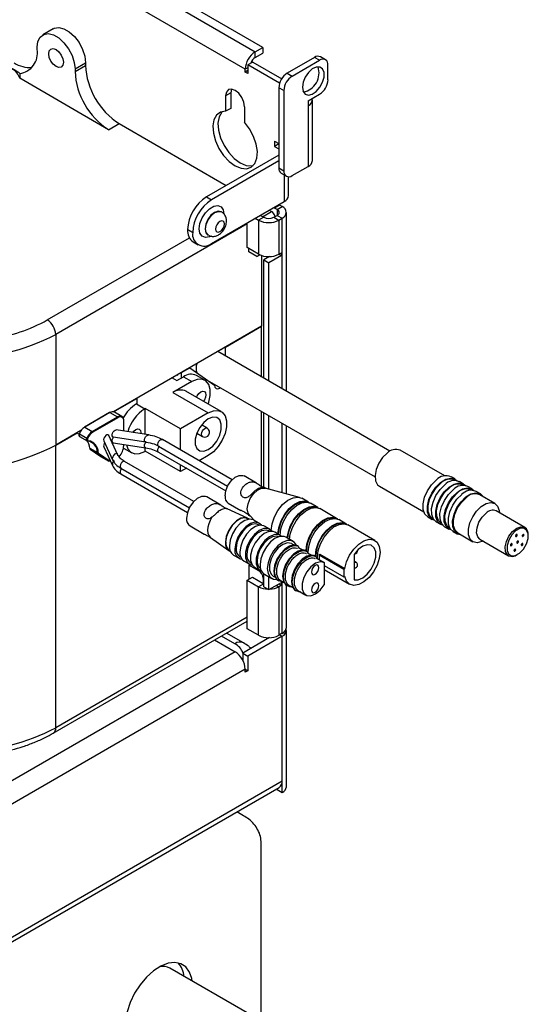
# Model space of a CAD drawing. Header units: millimetres. Extents: x 5 to 273, y 7 to 200.
# Tile 28 of 34: x 227 to 244, y 76 to 110. Entities that reach past the tile are written whole.
import ezdxf

# ---------------------------------------------------------------- set-up
doc = ezdxf.new("R2010")
doc.units = ezdxf.units.MM

msp = doc.modelspace()

# ---------------------------------------------------------------- linework, layer by layer
at = {"color": 7, "linetype": 'Continuous', "lineweight": 25}
for p, q in [((222.772, 115.435), (234.793, 108.496)), ((235.048, 108.643), (223.027, 115.582)), ((234.454, 107.908), (222.433, 114.847)), ((227.993, 109.266), (227.64, 109.062)), ((227.453, 108.569), (227.453, 108.65)), ((234.793, 108.496), (235.048, 108.643)), ((235.048, 108.643), (235.048, 108.447)), ((234.793, 108.3), (234.793, 108.496)), ((234.793, 108.3), (235.048, 108.447)), ((236.787, 108.305), (235.868, 107.775)), ((236.957, 108.207), (236.787, 108.305)), ((237.157, 108.227), (236.987, 108.325)), ((228.726, 107.916), (229.08, 108.12)), ((228.726, 107.834), (229.08, 108.038)), ((229.08, 108.12), (229.08, 108.038)), ((234.708, 108.15), (234.538, 108.052)), ((234.538, 108.052), (234.538, 107.761)), ((235.61, 107.433), (234.538, 108.052)), ((234.708, 108.15), (235.682, 107.587)), ((236.038, 107.677), (236.957, 108.207)), ((237.24, 107.554), (237.24, 108.044)), ((226.863, 107.762), (226.863, 107.603)), ((228.726, 107.916), (228.726, 107.834)), ((234.454, 107.81), (234.454, 107.908)), ((234.538, 107.859), (234.454, 107.81)), ((234.538, 107.761), (234.454, 107.81)), ((235.868, 107.775), (236.038, 107.677)), ((229.857, 105.874), (226.863, 107.603)), ((233.966, 107.112), (233.796, 107.014)), ((233.796, 107.014), (233.796, 106.491)), ((233.966, 107.112), (233.966, 106.589)), ((235.755, 107.187), (235.585, 107.285)), ((235.585, 107.285), (235.585, 104.59)), ((235.755, 107.187), (235.755, 104.492)), ((236.397, 107.175), (236.456, 107.141)), ((236.575, 106.844), (236.957, 107.064)), ((236.575, 106.844), (236.575, 106.68)), ((236.575, 106.68), (236.575, 104.639)), ((236.716, 104.835), (236.716, 106.876)), ((233.966, 106.589), (233.796, 106.491)), ((234.432, 106.646), (234.432, 106.124)), ((229.857, 105.874), (230.211, 106.078)), ((230.211, 106.078), (233.817, 103.997)), ((235.444, 105.488), (235.585, 105.406)), ((235.444, 105.488), (235.444, 105.312)), ((235.585, 105.393), (235.444, 105.312)), ((235.585, 105.018), (233.153, 103.614)), ((235.444, 105.312), (235.585, 105.23)), ((235.585, 104.822), (233.322, 103.516)), ((235.585, 104.59), (235.755, 104.492)), ((235.668, 104.407), (235.838, 104.309)), ((236.038, 104.329), (236.575, 104.639)), ((235.909, 103.654), (235.909, 104.29)), ((233.153, 103.614), (233.322, 103.516)), ((233.322, 102.045), (235.769, 103.458)), ((235.613, 103.335), (235.613, 103.368)), ((233.66, 103.105), (233.646, 103.113)), ((235.26, 103.164), (235.338, 103.119)), ((235.613, 103.335), (235.444, 103.237)), ((235.444, 103.237), (235.444, 103.27)), ((235.528, 103.188), (235.444, 103.237)), ((235.528, 103.188), (235.698, 103.286)), ((235.698, 103.286), (235.613, 103.335)), ((235.839, 97.072), (235.839, 103.09)), ((234.524, 101.906), (234.524, 102.739)), ((234.793, 102.894), (234.906, 102.829)), ((235.076, 102.927), (234.906, 102.829)), ((234.906, 102.829), (234.906, 101.686)), ((234.963, 102.992), (235.076, 102.927)), ((235.415, 102.927), (235.528, 102.992)), ((235.415, 102.927), (235.585, 102.829)), ((235.528, 102.992), (235.698, 102.894)), ((235.585, 102.829), (235.698, 102.894)), ((235.585, 102.829), (235.585, 101.686)), ((232.686, 102.413), (232.516, 102.511)), ((232.516, 102.511), (232.686, 102.413)), ((232.516, 102.511), (232.516, 102.511)), ((232.686, 102.413), (232.686, 102.413)), ((232.703, 102.099), (232.872, 102.001)), ((233.196, 102.334), (233.21, 102.326)), ((234.906, 101.686), (234.524, 101.906)), ((234.581, 101.759), (234.581, 101.874)), ((234.843, 101.608), (234.581, 101.759)), ((235.585, 101.686), (235.67, 101.735)), ((235.585, 101.686), (235.67, 101.637)), ((235.67, 101.735), (235.67, 101.637)), ((234.843, 101.608), (234.943, 101.667)), ((234.943, 101.667), (234.843, 101.608)), ((235.005, 101.642), (235.005, 99.261)), ((235.276, 101.605), (235.076, 101.49)), ((235.076, 101.49), (235.246, 101.392)), ((235.076, 97.513), (235.076, 101.49)), ((235.67, 101.637), (235.246, 101.392)), ((235.246, 97.415), (235.246, 101.392)), ((235.005, 99.261), (230.021, 96.383)), ((233.789, 98.559), (235.005, 99.261)), ((235.005, 97.554), (235.005, 99.261)), ((228.076, 98.984), (228.076, 95.26)), ((239.326, 95.059), (233.527, 98.407)), ((233.648, 98.477), (233.655, 98.473)), ((233.655, 98.473), (233.655, 98.481)), ((233.789, 98.256), (233.789, 98.559)), ((232.304, 97.701), (232.587, 97.865)), ((232.587, 97.865), (233.421, 97.285)), ((231.993, 97.522), (232.148, 97.432)), ((232.021, 97.538), (232.021, 97.505)), ((232.658, 97.399), (232.021, 97.032)), ((232.148, 97.432), (232.375, 97.563)), ((232.163, 97.62), (232.17, 97.616)), ((232.17, 97.624), (232.17, 97.616)), ((232.304, 97.522), (232.304, 97.701)), ((232.375, 97.563), (232.658, 97.399)), ((233.098, 97.443), (232.815, 97.606)), ((233.179, 97.453), (238.826, 94.193)), ((233.649, 96.39), (232.461, 97.075)), ((233.345, 97.357), (233.331, 97.347)), ((230.021, 96.383), (230.805, 96.836)), ((230.805, 96.836), (230.805, 96.656)), ((232.021, 97.032), (233.209, 96.346)), ((230.791, 96.648), (230.819, 96.665)), ((230.791, 96.648), (231.074, 96.485)), ((230.819, 96.665), (230.805, 96.673)), ((231.088, 96.493), (231.074, 96.485)), ((232.276, 95.807), (231.088, 96.493)), ((231.088, 95.622), (231.088, 96.493)), ((235.005, 93.875), (235.005, 96.399)), ((229.89, 96.358), (229.042, 95.868)), ((229.9, 96.357), (229.052, 95.867)), ((229.307, 95.721), (230.154, 96.21)), ((230.169, 96.186), (229.321, 95.696)), ((229.9, 96.357), (230.154, 96.21)), ((230.304, 96.225), (230.05, 96.372)), ((230.372, 95.733), (230.372, 96.079)), ((233.209, 96.346), (232.276, 95.807)), ((235.076, 93.839), (235.076, 96.358)), ((235.246, 93.78), (235.246, 96.26)), ((228.922, 95.749), (228.076, 95.26)), ((229.052, 95.867), (229.307, 95.721)), ((231.204, 95.604), (230.111, 95.773)), ((232.276, 95.099), (232.276, 95.807)), ((233.176, 95.831), (232.984, 95.942)), ((235.839, 93.624), (235.839, 95.918)), ((228.076, 95.26), (228.797, 95.677)), ((228.797, 95.677), (228.86, 95.633)), ((228.872, 95.648), (229.126, 95.501)), ((228.882, 95.553), (229.137, 95.406)), ((229.695, 95.402), (229.988, 94.771)), ((230.157, 94.951), (229.864, 95.582)), ((230.014, 95.537), (231.108, 95.368)), ((234.015, 94.095), (231.669, 95.449)), ((232.824, 95.665), (233.016, 95.554)), ((228.076, 85.756), (228.076, 95.26)), ((229.223, 95.161), (229.478, 95.014)), ((229.24, 95.127), (229.594, 94.881)), ((229.241, 95.127), (229.24, 95.127)), ((229.496, 94.98), (229.241, 95.127)), ((229.241, 95.127), (229.595, 94.881)), ((229.695, 95.206), (229.988, 94.574)), ((230.014, 95.341), (231.107, 95.172)), ((230.358, 95.163), (230.634, 95.004)), ((230.372, 95.254), (230.372, 95.285)), ((231.088, 95.056), (231.074, 95.048)), ((231.088, 95.056), (231.088, 95.175)), ((232.276, 94.37), (231.088, 95.056)), ((231.107, 95.172), (231.104, 95.172)), ((231.121, 95.367), (231.107, 95.368)), ((231.539, 95.224), (233.863, 93.882)), ((241.168, 94.227), (239.671, 95.091)), ((229.85, 94.734), (229.496, 94.98)), ((229.52, 94.989), (229.874, 94.743)), ((229.595, 94.881), (229.85, 94.734)), ((229.595, 94.881), (229.605, 94.874)), ((229.605, 94.874), (229.86, 94.727)), ((229.874, 94.743), (229.919, 94.722)), ((231.539, 95.028), (233.8, 93.723)), ((233.209, 94.909), (232.907, 94.735)), ((230.266, 94.489), (232.575, 93.156)), ((232.726, 93.37), (230.396, 94.714)), ((232.276, 94.37), (232.276, 94.603)), ((232.477, 94.486), (232.276, 94.37)), ((230.266, 94.293), (232.511, 92.998)), ((234.838, 93.983), (234.415, 94.228)), ((241.521, 94.115), (241.38, 94.197)), ((241.519, 94.07), (241.501, 94.081)), ((235.143, 93.807), (235.094, 93.836)), ((236.285, 93.506), (235.12, 93.814)), ((238.971, 93.879), (240.468, 93.015)), ((241.804, 93.952), (241.662, 94.034)), ((241.802, 93.907), (241.784, 93.917)), ((242.087, 93.789), (241.945, 93.87)), ((242.085, 93.744), (242.067, 93.754)), ((233.635, 93.243), (233.157, 93.519)), ((236.583, 93.346), (236.356, 93.477)), ((242.37, 93.626), (242.228, 93.707)), ((242.859, 93.297), (242.35, 93.591)), ((233.848, 93.119), (233.835, 93.125)), ((233.856, 93.115), (233.838, 93.126)), ((234.532, 92.805), (233.848, 93.119)), ((233.885, 93.31), (234.308, 93.066)), ((236.894, 93.166), (236.653, 93.305)), ((237.53, 92.799), (236.965, 93.126)), ((234.574, 92.77), (234.544, 92.788)), ((234.565, 92.917), (234.613, 92.889)), ((234.596, 92.907), (234.782, 92.72)), ((234.928, 92.635), (234.744, 92.742)), ((237.841, 92.619), (237.601, 92.758)), ((240.6, 92.846), (240.741, 92.764)), ((240.761, 92.799), (240.779, 92.789)), ((243.867, 92.496), (242.905, 93.051)), ((232.597, 92.549), (233.076, 92.273)), ((234.928, 92.566), (234.898, 92.583)), ((235.282, 92.431), (235.098, 92.537)), ((238.817, 92.056), (237.912, 92.579)), ((240.883, 92.683), (241.024, 92.601)), ((241.044, 92.636), (241.062, 92.625)), ((241.165, 92.519), (241.307, 92.438)), ((241.327, 92.472), (241.345, 92.462)), ((233.279, 92.156), (233.296, 92.146)), ((233.289, 92.151), (233.903, 91.716)), ((235.282, 92.362), (235.252, 92.379)), ((235.635, 92.227), (235.451, 92.333)), ((236.065, 92.025), (235.825, 92.164)), ((241.448, 92.356), (241.59, 92.275)), ((241.61, 92.309), (242.119, 92.015)), ((242.355, 92.098), (243.317, 91.543)), ((243.367, 92.13), (243.388, 92.168)), ((236.009, 91.953), (236.089, 91.907)), ((236.221, 91.877), (236.25, 91.861)), ((236.25, 91.814), (236.386, 91.735)), ((236.261, 91.807), (236.261, 91.84)), ((233.924, 91.714), (233.955, 91.696)), ((234.064, 91.564), (234.248, 91.458)), ((234.278, 91.51), (234.308, 91.492)), ((236.518, 91.706), (236.547, 91.689)), ((236.547, 91.643), (236.683, 91.564)), ((236.558, 91.636), (236.558, 91.669)), ((236.815, 91.534), (236.844, 91.518)), ((236.844, 91.471), (237.112, 91.316)), ((236.855, 91.465), (236.855, 91.497)), ((236.968, 91.591), (236.943, 91.577)), ((236.943, 91.577), (237.777, 91.095)), ((236.943, 91.577), (236.943, 91.414)), ((236.968, 91.591), (237.802, 91.11)), ((238.116, 91.585), (238.116, 90.736)), ((234.418, 91.36), (234.602, 91.253)), ((234.616, 91.246), (234.581, 91.226)), ((234.581, 91.226), (234.581, 90.752)), ((234.913, 91.034), (234.581, 91.226)), ((234.632, 91.305), (234.662, 91.288)), ((234.771, 91.156), (234.955, 91.049)), ((237.112, 91.316), (237.112, 90.564)), ((237.112, 91.218), (237.777, 90.834)), ((237.802, 91.11), (237.777, 91.095)), ((237.777, 91.095), (237.777, 90.834)), ((238.188, 91.317), (238.116, 91.358)), ((234.524, 90.72), (234.694, 90.818)), ((234.694, 90.818), (235.076, 90.597)), ((235.055, 90.789), (235.055, 90.61)), ((235.076, 90.499), (235.076, 90.936)), ((235.105, 90.917), (235.345, 90.778)), ((235.246, 90.401), (235.246, 90.835)), ((235.39, 90.856), (235.46, 90.816)), ((237.112, 91.077), (237.967, 90.584)), ((237.777, 90.834), (237.802, 90.848)), ((234.524, 89.087), (234.524, 90.72)), ((234.524, 90.72), (234.906, 90.499)), ((235.076, 90.597), (234.906, 90.499)), ((234.906, 88.866), (234.906, 90.499)), ((235.076, 90.499), (235.246, 90.401)), ((235.246, 90.401), (235.67, 90.646)), ((235.554, 90.715), (235.582, 90.699)), ((235.585, 90.597), (235.67, 90.548)), ((235.67, 90.548), (235.585, 90.499)), ((235.585, 90.499), (235.585, 88.866)), ((235.631, 90.717), (235.757, 90.644)), ((235.67, 90.646), (235.67, 90.548)), ((235.839, 89.128), (235.839, 90.551)), ((235.851, 90.544), (235.879, 90.527)), ((235.928, 90.546), (236.054, 90.473)), ((236.148, 90.372), (236.176, 90.356)), ((236.225, 90.374), (236.493, 90.219)), ((227.993, 85.573), (234.524, 89.343)), ((234.4, 88.61), (233.827, 88.941)), ((235.276, 88.786), (234.369, 88.262)), ((234.906, 88.866), (234.524, 89.087)), ((235.698, 88.834), (234.538, 88.164)), ((235.698, 88.932), (235.585, 88.866)), ((235.698, 83.967), (235.698, 88.834)), ((235.839, 83.771), (235.839, 89.03)), ((233.425, 88.709), (234.114, 88.311)), ((234.114, 88.311), (224.98, 83.038)), ((234.369, 88.262), (234.538, 88.164)), ((234.369, 88.262), (234.369, 88.031)), ((234.538, 88.164), (234.538, 87.674)), ((234.454, 87.723), (225.29, 82.433)), ((234.454, 87.625), (234.454, 87.723)), ((234.454, 87.723), (234.538, 87.674)), ((234.538, 87.674), (234.454, 87.625)), ((225.29, 77.958), (235.698, 83.967)), ((235.698, 83.575), (235.698, 83.967)), ((225.19, 77.739), (235.599, 83.747)), ((235.528, 83.673), (235.528, 83.707)), ((235.528, 83.673), (235.698, 83.575)), ((234.4, 82.796), (234.176, 82.926)), ((234.993, 75.799), (234.993, 81.868)), ((234.599, 76.119), (231.912, 77.67))]:
    msp.add_line(p, q, dxfattribs=at)
at = {"color": 8, "linetype": 'Continuous', "lineweight": 25}
for p, q in [((234.538, 107.957), (234.454, 107.908)), ((235.769, 104.349), (235.769, 103.458)), ((235.041, 102.947), (235.338, 103.119)), ((235.528, 103.188), (235.528, 102.992)), ((234.524, 102.707), (228.076, 98.984)), ((235.698, 97.154), (235.698, 102.894)), ((227.793, 99.474), (232.576, 102.235)), ((230.367, 95.734), (230.367, 96.071)), ((235.698, 93.661), (235.698, 95.999)), ((230.367, 95.246), (230.367, 95.286)), ((229.595, 94.881), (229.594, 94.881)), ((234.947, 91.054), (234.913, 91.034)), ((235.076, 90.801), (235.055, 90.789)), ((235.5, 90.548), (235.585, 90.499)), ((235.698, 88.932), (235.698, 90.668)), ((234.524, 89.479), (228.076, 85.756)), ((234.1, 88.58), (233.651, 88.839)), ((235.613, 88.883), (235.698, 88.834))]:
    msp.add_line(p, q, dxfattribs=at)
at = {"color": 7, "linetype": 'Continuous', "lineweight": 25, "flags": 128}
for points in [[(227.993, 109.266), (228.026, 109.283), (228.179, 109.308), (228.353, 109.267), (228.534, 109.162), (228.708, 109.003), (228.86, 108.802), (228.979, 108.575), (229.054, 108.342), (229.08, 108.12)], [(227.453, 108.65), (227.479, 108.842), (227.554, 108.989), (227.673, 109.079), (227.825, 109.104), (227.999, 109.063), (228.18, 108.958), (228.354, 108.799), (228.506, 108.598), (228.625, 108.371), (228.7, 108.137), (228.726, 107.916)], [(228.337, 108.14), (228.318, 108.042), (228.265, 107.98), (228.184, 107.964), (228.09, 107.997), (227.995, 108.074), (227.915, 108.182), (227.861, 108.306), (227.842, 108.426), (227.861, 108.524), (227.915, 108.586), (227.995, 108.602), (228.09, 108.569), (228.184, 108.492), (228.265, 108.384), (228.318, 108.26), (228.337, 108.14)], [(236.377, 107.301), (236.402, 107.162), (236.473, 107.07), (236.581, 107.038), (236.711, 107.071), (236.845, 107.163), (236.966, 107.302), (237.057, 107.47), (237.106, 107.644), (237.106, 107.8), (237.057, 107.917), (236.966, 107.98), (236.845, 107.98), (236.711, 107.916), (236.581, 107.799), (236.473, 107.642), (236.402, 107.469), (236.377, 107.301)], [(234.432, 106.646), (234.408, 106.801), (234.339, 106.96), (234.236, 107.099), (234.114, 107.197), (233.992, 107.24), (233.889, 107.22), (233.82, 107.14), (233.796, 107.014)], [(233.991, 107.24), (233.99, 107.238), (233.966, 107.112)], [(233.796, 106.491), (233.626, 106.462), (233.492, 106.365), (233.403, 106.207), (233.366, 106), (233.383, 105.758), (233.453, 105.498), (233.571, 105.241), (233.728, 105.004), (233.914, 104.805), (234.114, 104.658), (234.314, 104.574), (234.5, 104.559), (234.658, 104.614), (234.776, 104.735), (234.846, 104.913), (234.863, 105.136), (234.825, 105.386), (234.736, 105.647), (234.602, 105.899), (234.432, 106.124)], [(233.676, 106.479), (233.662, 106.463), (233.573, 106.305), (233.535, 106.098), (233.552, 105.856), (233.622, 105.596), (233.741, 105.339), (233.898, 105.102), (234.084, 104.903), (234.284, 104.756), (234.484, 104.672), (234.67, 104.657), (234.722, 104.666)], [(233.754, 102.703), (233.742, 102.762), (233.71, 102.799), (233.662, 102.809), (233.605, 102.789), (233.548, 102.743), (233.5, 102.678), (233.468, 102.604), (233.457, 102.532), (233.468, 102.473), (233.5, 102.436), (233.548, 102.426), (233.605, 102.446), (233.662, 102.492), (233.71, 102.557), (233.742, 102.631), (233.754, 102.703)], [(233.202, 96.648), (233.224, 96.709), (233.274, 96.934), (233.274, 97.139), (233.224, 97.306), (233.128, 97.423), (232.994, 97.479), (232.833, 97.471), (232.658, 97.399)], [(232.815, 96.871), (232.842, 96.926), (232.897, 97), (232.962, 97.052), (233.027, 97.075), (233.082, 97.064), (233.118, 97.022), (233.131, 96.954), (233.118, 96.872), (233.082, 96.787), (233.048, 96.737)], [(233.421, 97.285), (233.435, 97.212), (233.475, 97.166), (233.535, 97.154), (233.605, 97.179), (233.628, 97.194)], [(233.209, 96.346), (233.384, 96.418), (233.546, 96.426), (233.679, 96.37), (233.775, 96.253), (233.825, 96.085), (233.825, 95.881), (233.775, 95.656), (233.679, 95.429), (233.546, 95.217), (233.384, 95.039), (233.209, 94.909)], [(233.209, 96.142), (233.057, 96.023), (232.923, 95.856), (232.823, 95.662), (232.77, 95.464), (232.77, 95.285), (232.823, 95.148), (232.923, 95.068), (233.057, 95.056), (233.209, 95.113), (233.361, 95.232), (233.495, 95.399), (233.595, 95.593), (233.648, 95.792), (233.648, 95.97), (233.595, 96.108), (233.495, 96.187), (233.361, 96.199), (233.209, 96.142)], [(230.014, 95.537), (229.995, 95.544), (229.976, 95.57), (229.971, 95.612), (229.982, 95.661), (230.008, 95.709), (230.043, 95.748), (230.082, 95.77), (230.112, 95.773)], [(230.667, 95.687), (230.705, 95.734), (230.77, 95.787), (230.835, 95.809), (230.89, 95.799), (230.926, 95.756), (230.939, 95.689), (230.936, 95.646)], [(228.87, 95.655), (228.868, 95.655), (228.866, 95.655), (228.866, 95.654), (228.865, 95.654)], [(229.153, 95.491), (229.148, 95.477), (229.145, 95.462), (229.144, 95.449), (229.146, 95.437), (229.149, 95.427), (229.155, 95.419), (229.163, 95.414), (229.172, 95.412)], [(229.864, 95.582), (229.86, 95.59), (229.834, 95.609), (229.799, 95.607), (229.76, 95.584), (229.725, 95.546), (229.7, 95.498), (229.688, 95.449), (229.693, 95.407), (229.695, 95.401)], [(230.014, 95.341), (230.008, 95.342), (229.982, 95.361), (229.971, 95.396), (229.976, 95.443), (229.995, 95.493), (230.027, 95.537)], [(231.205, 95.604), (231.21, 95.603), (231.212, 95.603)], [(231.539, 95.224), (231.537, 95.225), (231.517, 95.252), (231.513, 95.293), (231.524, 95.342), (231.55, 95.391), (231.585, 95.429), (231.624, 95.451), (231.659, 95.453), (231.669, 95.449)], [(230.464, 95.271), (230.508, 95.141), (230.603, 95.024), (230.737, 94.968), (230.898, 94.976), (231.074, 95.048)], [(229.926, 94.708), (229.919, 94.709), (229.85, 94.734)], [(239.232, 94.996), (239.078, 94.843), (238.951, 94.652), (238.865, 94.443), (238.827, 94.238), (238.843, 94.06), (238.911, 93.928), (238.971, 93.879)], [(230.396, 94.714), (230.386, 94.719), (230.351, 94.717), (230.312, 94.694), (230.277, 94.656), (230.251, 94.608), (230.24, 94.559), (230.245, 94.517), (230.264, 94.49), (230.268, 94.488)], [(233.775, 93.553), (233.8, 93.724), (233.873, 93.901), (233.983, 94.06), (234.115, 94.18), (234.252, 94.245), (234.375, 94.245), (234.415, 94.228)], [(240.6, 92.846), (240.504, 92.939), (240.447, 93.094), (240.443, 93.29), (240.492, 93.51), (240.59, 93.73), (240.727, 93.931), (240.89, 94.091)], [(241.032, 94.009), (241.204, 94.113), (241.37, 94.152), (241.512, 94.121), (241.585, 94.063)], [(234.524, 93.12), (234.55, 93.291), (234.622, 93.468), (234.732, 93.627), (234.865, 93.747), (235.002, 93.812), (235.12, 93.814)], [(240.818, 92.735), (240.751, 92.759), (240.646, 92.857), (240.589, 93.012), (240.584, 93.209), (240.634, 93.428), (240.732, 93.649), (240.869, 93.849), (241.032, 94.009)], [(240.761, 92.799), (240.671, 92.887), (240.616, 93.034), (240.612, 93.221), (240.659, 93.429), (240.752, 93.638), (240.882, 93.828), (241.037, 93.98)], [(240.883, 92.683), (240.787, 92.775), (240.73, 92.93), (240.726, 93.127), (240.775, 93.347), (240.873, 93.567), (241.01, 93.767), (241.173, 93.927)], [(241.101, 92.571), (241.033, 92.596), (240.929, 92.694), (240.871, 92.849), (240.867, 93.045), (240.917, 93.265), (241.015, 93.485), (241.152, 93.686), (241.315, 93.846)], [(241.044, 92.636), (240.954, 92.724), (240.899, 92.871), (240.895, 93.057), (240.942, 93.265), (241.035, 93.475), (241.165, 93.665), (241.32, 93.817)], [(241.165, 92.519), (241.07, 92.612), (241.013, 92.767), (241.009, 92.964), (241.058, 93.183), (241.156, 93.404), (241.293, 93.604), (241.456, 93.764)], [(241.315, 93.846), (241.487, 93.95), (241.652, 93.989), (241.794, 93.957), (241.868, 93.9)], [(241.597, 93.682), (241.77, 93.787), (241.935, 93.825), (242.077, 93.794), (242.151, 93.737)], [(233.157, 93.519), (233.115, 93.537), (232.985, 93.537), (232.84, 93.469), (232.7, 93.342), (232.584, 93.173), (232.508, 92.986), (232.481, 92.806)], [(235.33, 92.393), (235.357, 92.613), (235.435, 92.845), (235.557, 93.067), (235.712, 93.26), (235.887, 93.407), (236.065, 93.494), (236.232, 93.515), (236.356, 93.477)], [(241.384, 92.408), (241.316, 92.433), (241.212, 92.53), (241.154, 92.685), (241.15, 92.882), (241.199, 93.102), (241.297, 93.322), (241.435, 93.522), (241.597, 93.682)], [(241.327, 92.472), (241.236, 92.56), (241.182, 92.707), (241.178, 92.894), (241.225, 93.102), (241.318, 93.311), (241.448, 93.501), (241.602, 93.653)], [(241.448, 92.356), (241.353, 92.449), (241.296, 92.604), (241.292, 92.801), (241.341, 93.02), (241.439, 93.241), (241.576, 93.441), (241.739, 93.601)], [(241.733, 92.238), (241.599, 92.269), (241.494, 92.367), (241.437, 92.522), (241.433, 92.719), (241.482, 92.938), (241.58, 93.159), (241.717, 93.359), (241.88, 93.519)], [(241.61, 92.309), (241.519, 92.397), (241.465, 92.544), (241.461, 92.731), (241.508, 92.939), (241.601, 93.148), (241.731, 93.338), (241.885, 93.49)], [(241.88, 93.519), (242.053, 93.624), (242.218, 93.662), (242.36, 93.631), (242.465, 93.533), (242.473, 93.52)], [(234.596, 92.907), (234.55, 92.978), (234.524, 93.12)], [(235.557, 92.263), (235.583, 92.483), (235.661, 92.714), (235.783, 92.936), (235.938, 93.129), (236.113, 93.276), (236.292, 93.364), (236.458, 93.384), (236.598, 93.336), (236.617, 93.323)], [(235.578, 92.26), (235.578, 92.275), (235.604, 92.487), (235.679, 92.71), (235.796, 92.925), (235.946, 93.111), (236.114, 93.252), (236.287, 93.337), (236.448, 93.357), (236.511, 93.345)], [(235.627, 92.222), (235.654, 92.442), (235.732, 92.673), (235.854, 92.895), (236.009, 93.088), (236.184, 93.235), (236.362, 93.323), (236.529, 93.344), (236.653, 93.305)], [(235.87, 92.138), (235.895, 92.303), (235.972, 92.534), (236.094, 92.757), (236.249, 92.95), (236.424, 93.096), (236.603, 93.184), (236.769, 93.205), (236.909, 93.157), (236.928, 93.143)], [(235.89, 92.126), (235.915, 92.308), (235.99, 92.531), (236.107, 92.745), (236.257, 92.931), (236.426, 93.073), (236.598, 93.157), (236.759, 93.177), (236.822, 93.165)], [(235.94, 92.097), (235.965, 92.262), (236.043, 92.494), (236.165, 92.716), (236.32, 92.909), (236.495, 93.056), (236.673, 93.143), (236.84, 93.164), (236.965, 93.126)], [(242.463, 92.038), (242.419, 92.017), (242.262, 91.981), (242.128, 92.01), (242.028, 92.103), (241.974, 92.25), (241.97, 92.437), (242.017, 92.645), (242.11, 92.854), (242.24, 93.044), (242.394, 93.196)], [(242.394, 93.196), (242.558, 93.295), (242.715, 93.332), (242.85, 93.302), (242.949, 93.209), (243.003, 93.062), (243.011, 92.987)], [(233.333, 92.835), (233.272, 92.728), (233.226, 92.615), (233.198, 92.504), (233.188, 92.398), (233.198, 92.303), (233.226, 92.224), (233.272, 92.164), (233.289, 92.151)], [(234.584, 92.771), (234.576, 92.778), (234.457, 92.825), (234.312, 92.802), (234.157, 92.713), (234.012, 92.568), (233.893, 92.384), (233.816, 92.185), (233.789, 91.993)], [(234.544, 92.788), (234.454, 92.816), (234.311, 92.793), (234.158, 92.705), (234.015, 92.562), (233.899, 92.382), (233.822, 92.186), (233.796, 91.998)], [(234.744, 92.742), (234.73, 92.749), (234.597, 92.773), (234.444, 92.729), (234.286, 92.623), (234.141, 92.466), (234.025, 92.275), (233.949, 92.07), (233.923, 91.875)], [(236.504, 91.716), (236.531, 91.936), (236.609, 92.167), (236.731, 92.389), (236.886, 92.582), (237.06, 92.729), (237.239, 92.817), (237.406, 92.837), (237.546, 92.789), (237.564, 92.776)], [(236.526, 91.701), (236.525, 91.728), (236.551, 91.94), (236.626, 92.163), (236.744, 92.378), (236.893, 92.564), (237.062, 92.705), (237.234, 92.79), (237.395, 92.81), (237.459, 92.798)], [(236.577, 91.626), (236.575, 91.675), (236.602, 91.895), (236.679, 92.126), (236.801, 92.348), (236.956, 92.541), (237.131, 92.688), (237.31, 92.776), (237.477, 92.797), (237.601, 92.758)], [(242.355, 92.098), (242.281, 92.174), (242.243, 92.311), (242.256, 92.483), (242.321, 92.668), (242.427, 92.84), (242.56, 92.976)], [(235.002, 92.568), (234.914, 92.643), (234.781, 92.666), (234.628, 92.623), (234.47, 92.517), (234.325, 92.36), (234.209, 92.168), (234.133, 91.964), (234.107, 91.769)], [(234.898, 92.583), (234.807, 92.611), (234.664, 92.589), (234.512, 92.501), (234.369, 92.358), (234.252, 92.178), (234.176, 91.982), (234.15, 91.793)], [(235.098, 92.537), (235.083, 92.545), (234.951, 92.569), (234.797, 92.525), (234.64, 92.419), (234.495, 92.262), (234.378, 92.071), (234.303, 91.866), (234.277, 91.671)], [(235.356, 92.364), (235.34, 92.383), (235.228, 92.454), (235.083, 92.455), (234.922, 92.386), (234.763, 92.254), (234.624, 92.076), (234.522, 91.871), (234.468, 91.663), (234.468, 91.475), (234.522, 91.329), (234.624, 91.242), (234.697, 91.223)], [(235.252, 92.379), (235.161, 92.407), (235.018, 92.385), (234.865, 92.297), (234.722, 92.154), (234.606, 91.974), (234.53, 91.778), (234.503, 91.589)], [(236.815, 91.536), (236.842, 91.756), (236.92, 91.988), (237.042, 92.21), (237.197, 92.403), (237.372, 92.549), (237.55, 92.637), (237.717, 92.658), (237.857, 92.61), (237.875, 92.596)], [(236.837, 91.522), (236.837, 91.548), (236.862, 91.761), (236.937, 91.984), (237.055, 92.198), (237.205, 92.384), (237.373, 92.526), (237.545, 92.61), (237.706, 92.63), (237.77, 92.618)], [(236.888, 91.446), (236.886, 91.495), (236.913, 91.715), (236.991, 91.947), (237.112, 92.169), (237.268, 92.362), (237.442, 92.509), (237.621, 92.596), (237.788, 92.617), (237.912, 92.579)], [(243.685, 91.631), (243.816, 91.766), (243.917, 91.938), (243.973, 92.119), (243.975, 92.283), (243.923, 92.404), (243.825, 92.464), (243.696, 92.454), (243.555, 92.375), (243.424, 92.24), (243.323, 92.068), (243.268, 91.887), (243.265, 91.723), (243.317, 91.602), (243.415, 91.542), (243.544, 91.552), (243.685, 91.631)], [(235.451, 92.333), (235.398, 92.356), (235.253, 92.357), (235.091, 92.288), (234.932, 92.157), (234.794, 91.978), (234.692, 91.773), (234.637, 91.565), (234.637, 91.377), (234.692, 91.231), (234.771, 91.156)], [(235.676, 92.197), (235.582, 92.25), (235.437, 92.251), (235.275, 92.182), (235.116, 92.05), (234.978, 91.872), (234.875, 91.667), (234.821, 91.459), (234.821, 91.271), (234.875, 91.125), (234.978, 91.038), (235.002, 91.029)], [(235.591, 92.183), (235.514, 92.203), (235.371, 92.181), (235.219, 92.093), (235.076, 91.95), (234.959, 91.77), (234.883, 91.574), (234.857, 91.385)], [(235.825, 92.164), (235.764, 92.189), (235.622, 92.19), (235.465, 92.128), (235.307, 92.009), (235.166, 91.843), (235.053, 91.648), (234.981, 91.442), (234.956, 91.246)], [(237.802, 91.11), (237.86, 91.336), (237.965, 91.561), (238.106, 91.765), (238.273, 91.931), (238.449, 92.044), (238.621, 92.094), (238.773, 92.077), (238.892, 91.995), (238.967, 91.854), (238.993, 91.667), (238.967, 91.45), (238.892, 91.222), (238.773, 91.002), (238.621, 90.81), (238.449, 90.662), (238.273, 90.571), (238.106, 90.544), (237.965, 90.585), (237.86, 90.69), (237.802, 90.848)], [(243.61, 92.244), (243.606, 92.253), (243.598, 92.258), (243.588, 92.257), (243.577, 92.251), (243.567, 92.24), (243.559, 92.227), (243.554, 92.213), (243.554, 92.2), (243.558, 92.19), (243.566, 92.186), (243.576, 92.187), (243.587, 92.193), (243.597, 92.203), (243.605, 92.217), (243.61, 92.231), (243.61, 92.244)], [(243.82, 92.206), (243.829, 92.219), (243.834, 92.233), (243.835, 92.247), (243.832, 92.257), (243.825, 92.263), (243.815, 92.263), (243.804, 92.258), (243.793, 92.248), (243.785, 92.235), (243.78, 92.221), (243.779, 92.208), (243.782, 92.197), (243.789, 92.192), (243.799, 92.191), (243.81, 92.196), (243.82, 92.206)], [(236.176, 91.896), (236.117, 91.985), (236.004, 92.05), (235.863, 92.051), (235.705, 91.989), (235.548, 91.87), (235.406, 91.704), (235.293, 91.509), (235.221, 91.304), (235.196, 91.108)], [(236.009, 91.953), (235.876, 91.975), (235.722, 91.925), (235.565, 91.809), (235.426, 91.641), (235.322, 91.443), (235.267, 91.24), (235.267, 91.057), (235.322, 90.918), (235.39, 90.856)], [(236.221, 91.877), (236.092, 91.907), (235.939, 91.868), (235.782, 91.766), (235.636, 91.611), (235.518, 91.421), (235.442, 91.217), (235.415, 91.022), (235.442, 90.857), (235.518, 90.741), (235.554, 90.715)], [(235.716, 90.668), (235.664, 90.671), (235.546, 90.725), (235.47, 90.841), (235.444, 91.006), (235.47, 91.201), (235.546, 91.405), (235.664, 91.595), (235.81, 91.75), (235.968, 91.852), (236.12, 91.891), (236.25, 91.861), (236.25, 91.861)], [(238.116, 90.736), (238.255, 90.734), (238.41, 90.8), (238.562, 90.925), (238.695, 91.095), (238.793, 91.292), (238.845, 91.491), (238.845, 91.671), (238.793, 91.811), (238.695, 91.894), (238.562, 91.911), (238.41, 91.86), (238.255, 91.747), (238.116, 91.585)], [(243.414, 91.949), (243.403, 91.941), (243.393, 91.93), (243.385, 91.916), (243.382, 91.902), (243.382, 91.89), (243.387, 91.881), (243.396, 91.878), (243.406, 91.88), (243.417, 91.887), (243.427, 91.898), (243.434, 91.912), (243.438, 91.926), (243.437, 91.938), (243.432, 91.947), (243.424, 91.951), (243.414, 91.949)], [(243.503, 91.729), (243.5, 91.715), (243.502, 91.703), (243.507, 91.695), (243.516, 91.693), (243.527, 91.696), (243.538, 91.704), (243.547, 91.716), (243.554, 91.73), (243.557, 91.744), (243.555, 91.755), (243.549, 91.763), (243.541, 91.766), (243.53, 91.763), (243.519, 91.755), (243.509, 91.743), (243.503, 91.729)], [(243.648, 92.025), (243.644, 92.034), (243.636, 92.039), (243.626, 92.038), (243.615, 92.032), (243.605, 92.022), (243.597, 92.008), (243.592, 91.994), (243.592, 91.981), (243.596, 91.972), (243.604, 91.967), (243.614, 91.968), (243.625, 91.974), (243.635, 91.984), (243.643, 91.998), (243.648, 92.012), (243.648, 92.025)], [(243.754, 91.888), (243.763, 91.886), (243.774, 91.89), (243.785, 91.899), (243.794, 91.912), (243.8, 91.926), (243.802, 91.94), (243.8, 91.951), (243.793, 91.958), (243.784, 91.959), (243.773, 91.955), (243.762, 91.946), (243.753, 91.933), (243.747, 91.919), (243.745, 91.906), (243.748, 91.895), (243.754, 91.888)], [(235.626, 91.436), (235.563, 91.304), (235.507, 91.101), (235.507, 90.918), (235.563, 90.779), (235.631, 90.717)], [(236.518, 91.706), (236.389, 91.735), (236.236, 91.697), (236.079, 91.595), (235.933, 91.44), (235.815, 91.25), (235.739, 91.046), (235.712, 90.85), (235.739, 90.686), (235.815, 90.57), (235.851, 90.544)], [(236.013, 90.496), (235.961, 90.499), (235.843, 90.553), (235.767, 90.669), (235.741, 90.834), (235.767, 91.029), (235.843, 91.234), (235.961, 91.424), (236.107, 91.578), (236.265, 91.681), (236.417, 91.719), (236.547, 91.689), (236.547, 91.689)], [(236.815, 91.534), (236.686, 91.564), (236.533, 91.526), (236.376, 91.423), (236.23, 91.268), (236.112, 91.078), (236.036, 90.874), (236.009, 90.679), (236.036, 90.514), (236.112, 90.398), (236.148, 90.372)], [(236.31, 90.325), (236.258, 90.328), (236.14, 90.382), (236.064, 90.498), (236.038, 90.663), (236.064, 90.858), (236.14, 91.062), (236.258, 91.252), (236.404, 91.407), (236.562, 91.509), (236.714, 91.548), (236.844, 91.518), (236.844, 91.518)], [(235.196, 91.108), (235.221, 90.94), (235.293, 90.818), (235.406, 90.753), (235.512, 90.746)], [(235.923, 91.265), (235.86, 91.133), (235.804, 90.93), (235.804, 90.747), (235.86, 90.608), (235.928, 90.546)], [(236.22, 91.093), (236.157, 90.961), (236.101, 90.758), (236.101, 90.575), (236.157, 90.436), (236.225, 90.374)], [(237.112, 91.316), (236.979, 91.338), (236.825, 91.288), (236.668, 91.172), (236.529, 91.004), (236.425, 90.806), (236.37, 90.603), (236.37, 90.42), (236.425, 90.281), (236.529, 90.203), (236.668, 90.195), (236.825, 90.26), (236.979, 90.388), (237.112, 90.564)], [(236.681, 90.993), (236.691, 90.943), (236.718, 90.911), (236.76, 90.903), (236.808, 90.92), (236.857, 90.959), (236.898, 91.015), (236.926, 91.078), (236.936, 91.14), (236.926, 91.191), (236.898, 91.223), (236.857, 91.231), (236.808, 91.214), (236.76, 91.175), (236.718, 91.119), (236.691, 91.055), (236.681, 90.993)], [(236.681, 90.389), (236.691, 90.338), (236.718, 90.307), (236.76, 90.299), (236.808, 90.316), (236.857, 90.355), (236.898, 90.411), (236.926, 90.474), (236.936, 90.536), (236.926, 90.587), (236.898, 90.618), (236.857, 90.627), (236.808, 90.61), (236.76, 90.57), (236.718, 90.515), (236.691, 90.451), (236.681, 90.389)], [(232.674, 77.229), (232.659, 77.317), (232.581, 77.539), (232.455, 77.709), (232.287, 77.817), (232.084, 77.858), (231.857, 77.832), (231.616, 77.738), (231.371, 77.582), (231.136, 77.37), (230.92, 77.113), (230.733, 76.822), (230.585, 76.512), (230.482, 76.196), (230.43, 75.89), (230.43, 75.607), (230.482, 75.362), (230.585, 75.165), (230.733, 75.025), (230.92, 74.95), (231.136, 74.943), (231.371, 75.003), (231.395, 75.012)]]:
    msp.add_lwpolyline(points, dxfattribs=at)
at = {"color": 8, "linetype": 'Continuous', "lineweight": 25, "flags": 128}
for points in [[(232.905, 102.54), (232.93, 102.719), (233.003, 102.906), (233.114, 103.077), (233.25, 103.213), (233.395, 103.297), (233.531, 103.318), (233.642, 103.275), (233.714, 103.172), (233.739, 103.047)], [(233.645, 103.114), (233.543, 103.133), (233.421, 103.091), (233.299, 102.993), (233.196, 102.853), (233.127, 102.694), (233.103, 102.54)], [(233.211, 102.325), (233.21, 102.326), (233.141, 102.405), (233.117, 102.532), (233.141, 102.686), (233.21, 102.845), (233.314, 102.985), (233.435, 103.083), (233.557, 103.125), (233.66, 103.105)], [(233.307, 102.29), (233.25, 102.264), (233.114, 102.243), (233.003, 102.287), (232.93, 102.39), (232.905, 102.54)], [(233.103, 102.54), (233.127, 102.413), (233.195, 102.335)], [(233.016, 95.554), (233.016, 95.554), (232.991, 95.583), (232.983, 95.628), (232.991, 95.683), (233.016, 95.739), (233.053, 95.789), (233.096, 95.824)], [(233.096, 95.824), (233.139, 95.839), (233.176, 95.831)], [(228.872, 95.648), (228.866, 95.63), (228.862, 95.612), (228.861, 95.595), (228.863, 95.58), (228.868, 95.568), (228.875, 95.558), (228.882, 95.553)], [(229.136, 95.407), (229.13, 95.411), (229.123, 95.421), (229.118, 95.433), (229.116, 95.448), (229.117, 95.465), (229.12, 95.483), (229.126, 95.501)], [(231.107, 95.368), (231.089, 95.375), (231.069, 95.401), (231.064, 95.443), (231.076, 95.492), (231.102, 95.54), (231.137, 95.579), (231.175, 95.601), (231.205, 95.604)], [(231.104, 95.172), (231.102, 95.173), (231.076, 95.191), (231.064, 95.227), (231.069, 95.274), (231.089, 95.324), (231.121, 95.367)], [(231.539, 95.028), (231.524, 95.042), (231.513, 95.078), (231.517, 95.125), (231.537, 95.174), (231.562, 95.211)], [(230.157, 94.95), (230.153, 94.959), (230.127, 94.977), (230.092, 94.975), (230.053, 94.953), (230.018, 94.915), (229.993, 94.867), (229.981, 94.817), (229.986, 94.776), (229.988, 94.77)], [(230.289, 94.476), (230.264, 94.44), (230.245, 94.39), (230.24, 94.343), (230.251, 94.307), (230.266, 94.293)], [(243.317, 91.543), (243.281, 91.57), (243.217, 91.682), (243.205, 91.839), (243.244, 92.02), (243.331, 92.202), (243.453, 92.358), (243.593, 92.469), (243.734, 92.519), (243.855, 92.502), (243.867, 92.496)]]:
    msp.add_lwpolyline(points, dxfattribs=at)
at = {"color": 7, "linetype": 'Continuous', "lineweight": 25}
for centre, radius, start, end in [((226.765, 108.453), 0.698, 278.1017, 9.5334), ((235.191, 107.874), 0.738, 122.6055, 177.3945), ((236.904, 108.142), 0.201, 65.6929, 125.6176), ((227.188, 108.912), 0.944, 237.0917, 275.5215), ((231.536, 108.15), 2.459, 182.6055, 237.3945), ((234.993, 107.989), 0.369, 122.6783, 160.3259), ((236.281, 107.781), 0.658, 281.662, 18.3433), ((237.067, 108.072), 0.175, 350.786, 129.2033), ((226.392, 107.476), 0.488, 15.0361, 64.1661), ((231.182, 107.946), 2.459, 182.6055, 237.3945), ((236.199, 107.257), 0.615, 122.6055, 177.3945), ((236.369, 107.159), 0.615, 122.6055, 177.3945), ((236.626, 107.582), 0.615, 302.6055, 357.3945), ((236.495, 106.883), 0.217, 291.4945, 10.2258), ((236.475, 104.859), 0.241, 294.3747, 354.3052), ((235.781, 104.568), 0.197, 173.7012, 234.9867), ((235.927, 104.464), 0.175, 170.786, 309.2033), ((233.898, 102.448), 1.383, 122.6055, 177.3945), ((234.068, 102.35), 1.383, 122.6055, 177.3945), ((235.669, 103.678), 0.241, 294.3747, 354.3052), ((235.171, 102.859), 0.309, 18.1502, 57.309), ((235.491, 103.09), 0.105, 290.7834, 69.2166), ((235.624, 103.09), 0.21, 290.7834, 69.2166), ((235.246, 103.484), 0.738, 242.6097, 297.3903), ((235.246, 103.255), 0.369, 242.6097, 297.3903), ((232.957, 102.462), 0.444, 173.7012, 234.9867), ((233.074, 102.35), 0.393, 170.786, 309.2033), ((235.246, 102.341), 0.738, 242.6097, 297.3903), ((225.048, 104.432), 5.667, 278.8024, 298.9619), ((227.461, 98.956), 0.615, 2.6055, 57.3945), ((224.681, 105.534), 7.378, 242.6097, 297.3903), ((233.256, 97.857), 0.457, 161.6527, 200.363), ((232.632, 97.212), 0.435, 65.1139, 126.1966), ((232.278, 96.681), 0.435, 65.1139, 126.1966), ((229.988, 96.234), 0.151, 65.6929, 125.6176), ((231.473, 95.561), 1.284, 122.1084, 151.2672), ((231.825, 95.327), 1.38, 122.9834, 163.7613), ((230.237, 96.109), 0.131, 350.786, 129.2033), ((230.138, 96.184), 0.0307, 2.6055, 57.3945), ((230.246, 96.091), 0.122, 350.786, 129.2033), ((229.298, 95.482), 0.458, 122.5674, 158.6777), ((229.046, 95.859), 0.0101, 54.3818, 114.314), ((229.553, 95.335), 0.458, 122.5674, 158.6777), ((229.29, 95.695), 0.0307, 2.6055, 57.3945), ((233.096, 95.693), 0.16, 240.0027, 60.0027), ((228.718, 95.122), 0.507, 4.4308, 37.2288), ((229.17, 95.576), 0.0869, 240.0646, 258.5712), ((229.157, 95.415), 0.0153, 244.8228, 345.718), ((229.09, 95.018), 0.388, 359.4087, 80.9842), ((229.551, 95.336), 0.427, 122.5674, 158.6777), ((229.11, 95.02), 0.396, 359.4087, 80.9842), ((224.681, 101.811), 7.378, 242.6097, 297.3903), ((229.228, 95.171), 0.0107, 189.2881, 243.9543), ((229.27, 95.164), 0.0472, 182.7084, 231.6191), ((229.849, 95.248), 0.16, 143.0013, 195.3986), ((229.746, 95.277), 0.622, 319.149, 357.1509), ((239.522, 94.716), 0.403, 68.4245, 136.1124), ((229.49, 95.039), 0.0279, 243.5053, 304.2235), ((229.525, 95.017), 0.0472, 182.7084, 231.6191), ((229.503, 94.997), 0.019, 246.417, 333.165), ((229.544, 95.018), 0.0378, 182.7084, 231.6191), ((229.857, 94.751), 0.019, 246.417, 333.165), ((241.208, 93.806), 0.427, 66.3745, 138.1623), ((241.339, 93.71), 0.405, 66.3745, 138.1623), ((241.491, 93.642), 0.427, 66.3745, 138.1623), ((241.622, 93.546), 0.405, 66.3745, 138.1623), ((241.774, 93.479), 0.427, 66.3745, 138.1623), ((241.904, 93.383), 0.405, 66.3745, 138.1623), ((242.057, 93.316), 0.427, 66.3745, 138.1623), ((234.022, 93.518), 0.249, 172.0769, 236.6109), ((242.187, 93.22), 0.405, 66.3745, 138.1623), ((242.787, 92.765), 0.309, 67.4319, 137.105), ((232.742, 92.769), 0.264, 172.0769, 236.6109), ((243.683, 92.26), 0.299, 353.7615, 52.1112), ((234.073, 91.951), 0.287, 171.4977, 246.4122), ((234.089, 91.959), 0.295, 172.4814, 236.2064), ((234.248, 91.834), 0.327, 172.8534, 235.8344), ((234.394, 91.714), 0.292, 169.239, 260.1322), ((234.442, 91.755), 0.295, 172.4814, 236.2064), ((234.601, 91.63), 0.327, 172.8534, 235.8344), ((234.796, 91.551), 0.295, 172.4814, 236.2064), ((238.138, 91.704), 0.1, 265.4174, 13.8687), ((243.431, 91.804), 0.285, 246.3452, 307.7928), ((235.155, 91.348), 0.301, 172.8955, 232.4009), ((235.303, 91.205), 0.35, 173.1955, 235.4923), ((238.138, 91.23), 0.1, 257.7527, 0), ((238.138, 91.23), 0.1, 0, 60.0027), ((234.748, 90.775), 0.307, 2.6055, 57.3945), ((235.229, 91.102), 0.684, 241.8744, 268.9153), ((235.263, 91.102), 0.684, 271.0847, 298.1256), ((235.599, 89.151), 0.241, 294.3747, 354.3052), ((235.246, 89.521), 0.738, 242.6097, 297.3903), ((235.619, 89.035), 0.216, 291.3972, 11.5882), ((233.717, 87.69), 0.738, 2.6055, 57.3945), ((224.662, 92.374), 7.447, 247.3972, 297.2843), ((235.471, 83.938), 0.229, 303.9367, 7.3755), ((235.599, 83.795), 0.241, 294.3747, 354.3052), ((231.604, 77.325), 0.791, 4.9452, 41.0279), ((231.671, 77.217), 0.513, 61.9997, 99.3029)]:
    msp.add_arc(centre, radius, start, end, dxfattribs=at)
at = {"color": 8, "linetype": 'Continuous', "lineweight": 25}
for centre, radius, start, end in [((229.894, 96.349), 0.0101, 54.3818, 114.314), ((230.362, 96.08), 0.0101, 294.3747, 354.3052), ((228.875, 95.658), 0.0109, 203.9897, 251.4562), ((230.362, 95.255), 0.0101, 294.3747, 354.3052), ((230.152, 94.617), 0.169, 132.4746, 194.6897), ((238.167, 91.255), 0.0651, 71.6696, 141.1304), ((234.276, 88.335), 0.302, 65.7072, 125.6163), ((233.864, 88.089), 0.545, 19.1958, 64.3558), ((227.886, 85.732), 0.191, 303.685, 7.293)]:
    msp.add_arc(centre, radius, start, end, dxfattribs=at)
at = {"color": 7, "linetype": 'Continuous', "lineweight": 25}
for points, knots in [([(226.605, 107.926), (226.666, 107.897), (226.789, 107.84), (226.848, 107.79), (226.861, 107.766), (226.863, 107.762)], [0, 0, 0, 0, 0.4566413, 0.9114535, 1, 1, 1, 1]), ([(233.824, 102.801), (233.821, 102.838), (233.816, 102.917), (233.76, 103.022), (233.701, 103.09), (233.661, 103.103), (233.658, 103.104)], [0, 0, 0, 0, 0.305996, 0.649285, 0.975541, 1, 1, 1, 1]), ([(233.214, 102.33), (233.229, 102.32), (233.276, 102.288), (233.374, 102.278), (233.489, 102.298), (233.601, 102.359), (233.707, 102.461), (233.79, 102.602), (233.822, 102.722), (233.824, 102.787), (233.824, 102.801)], [0, 0, 0, 0, 0.0593287, 0.1885919, 0.3125223, 0.4485723, 0.6081444, 0.7831742, 0.9545301, 1, 1, 1, 1]), ([(228.865, 95.654), (228.862, 95.643), (228.854, 95.62), (228.856, 95.588), (228.865, 95.565), (228.877, 95.558), (228.881, 95.555)], [0, 0, 0, 0, 0.28068, 0.589297, 0.837644, 1, 1, 1, 1]), ([(229.136, 95.408), (229.137, 95.406), (229.143, 95.401), (229.15, 95.401), (229.156, 95.4)], [0, 0, 0, 0, 0.276525, 1, 1, 1, 1]), ([(231.668, 95.45), (231.6, 95.484), (231.462, 95.553), (231.293, 95.587), (231.208, 95.604)], [0, 0, 0, 0, 0.497712, 1, 1, 1, 1]), ([(229.217, 95.169), (229.219, 95.16), (229.223, 95.143), (229.235, 95.132), (229.24, 95.127)], [0, 0, 0, 0, 0.55274, 1, 1, 1, 1]), ([(231.104, 95.172), (231.185, 95.156), (231.348, 95.124), (231.476, 95.06), (231.54, 95.027)], [0, 0, 0, 0, 0.497817, 1, 1, 1, 1]), ([(231.121, 95.367), (231.214, 95.349), (231.379, 95.315), (231.511, 95.248), (231.569, 95.218)], [0, 0, 0, 0, 0.559759, 1, 1, 1, 1]), ([(229.988, 94.77), (230.021, 94.715), (230.087, 94.606), (230.208, 94.527), (230.268, 94.488)], [0, 0, 0, 0, 0.503349, 1, 1, 1, 1]), ([(230.396, 94.715), (230.342, 94.75), (230.235, 94.821), (230.183, 94.907), (230.157, 94.95)], [0, 0, 0, 0, 0.497853, 1, 1, 1, 1]), ([(229.988, 94.575), (230.019, 94.522), (230.082, 94.416), (230.206, 94.334), (230.267, 94.293)], [0, 0, 0, 0, 0.497686, 1, 1, 1, 1]), ([(234.871, 93.786), (234.913, 93.805), (234.988, 93.84), (235.068, 93.842), (235.099, 93.835), (235.095, 93.833), (235.066, 93.842), (235.021, 93.864), (234.968, 93.897), (234.911, 93.936), (234.853, 93.976), (234.785, 94.014), (234.699, 94.038), (234.597, 94.02), (234.476, 93.952), (234.371, 93.853), (234.314, 93.744), (234.302, 93.656), (234.317, 93.583), (234.353, 93.528), (234.402, 93.495), (234.456, 93.485), (234.514, 93.498), (234.578, 93.534), (234.656, 93.603), (234.745, 93.693), (234.819, 93.755), (234.862, 93.78), (234.871, 93.786)], [0, 0, 0, 0, 0.068781, 0.122342, 0.159561, 0.189993, 0.220563, 0.247922, 0.274172, 0.300348, 0.327159, 0.356192, 0.401143, 0.46405, 0.528384, 0.597321, 0.640755, 0.674372, 0.702955, 0.73162, 0.758314, 0.784463, 0.810778, 0.838201, 0.876238, 0.929842, 0.985656, 1, 1, 1, 1]), ([(233.333, 92.835), (233.313, 92.821), (233.271, 92.792), (233.207, 92.776), (233.152, 92.786), (233.111, 92.817), (233.082, 92.862), (233.07, 92.919), (233.077, 92.995), (233.122, 93.095), (233.217, 93.195), (233.341, 93.275), (233.45, 93.306), (233.544, 93.289), (233.616, 93.256), (233.679, 93.217), (233.736, 93.18), (233.784, 93.151), (233.819, 93.134), (233.839, 93.125), (233.842, 93.124), (233.837, 93.125), (233.835, 93.125)], [0, 0, 0, 0, 0.044885, 0.090097, 0.12863, 0.163555, 0.197934, 0.233609, 0.273102, 0.336389, 0.430453, 0.528228, 0.637965, 0.705523, 0.755564, 0.795888, 0.836404, 0.872489, 0.906889, 0.941681, 0.978875, 1, 1, 1, 1]), ([(233.835, 93.125), (233.823, 93.126), (233.795, 93.13), (233.696, 93.114), (233.576, 93.054), (233.467, 92.959), (233.384, 92.877), (233.344, 92.844), (233.333, 92.835)], [0, 0, 0, 0, 0.143927, 0.34463, 0.554868, 0.797272, 0.946763, 1, 1, 1, 1]), ([(234.387, 93.033), (234.372, 93.041), (234.341, 93.058), (234.314, 93.067), (234.303, 93.068), (234.308, 93.067), (234.308, 93.066)], [0, 0, 0, 0, 0.309354, 0.6185, 0.932544, 1, 1, 1, 1]), ([(234.565, 92.917), (234.545, 92.93), (234.504, 92.955), (234.442, 93), (234.405, 93.022), (234.387, 93.033)], [0, 0, 0, 0, 0.334886, 0.685223, 1, 1, 1, 1]), ([(233.076, 92.274), (233.076, 92.273), (233.076, 92.273), (233.1, 92.263), (233.141, 92.241), (233.189, 92.212), (233.236, 92.181), (233.266, 92.164), (233.279, 92.156)], [0, 0, 0, 0, 0.099535, 0.317873, 0.506861, 0.68337, 0.859827, 1, 1, 1, 1]), ([(235.637, 91.433), (235.659, 91.472), (235.714, 91.567), (235.83, 91.688), (235.965, 91.782), (236.092, 91.821), (236.173, 91.812), (236.209, 91.792), (236.217, 91.787)], [0, 0, 0, 0, 0.139635, 0.340815, 0.540805, 0.739199, 0.937714, 1, 1, 1, 1]), ([(236.25, 91.814), (236.25, 91.814), (236.253, 91.817), (236.257, 91.824), (236.261, 91.833), (236.261, 91.839), (236.261, 91.84)], [0, 0, 0, 0, 0.019733, 0.387508, 0.805296, 1, 1, 1, 1]), ([(235.934, 91.261), (235.956, 91.3), (236.011, 91.395), (236.127, 91.517), (236.261, 91.611), (236.389, 91.65), (236.47, 91.64), (236.506, 91.62), (236.514, 91.616)], [0, 0, 0, 0, 0.139635, 0.340815, 0.540805, 0.739199, 0.937714, 1, 1, 1, 1]), ([(236.231, 91.09), (236.253, 91.129), (236.308, 91.224), (236.424, 91.346), (236.558, 91.439), (236.686, 91.478), (236.767, 91.469), (236.803, 91.449), (236.811, 91.444)], [0, 0, 0, 0, 0.139635, 0.340815, 0.540805, 0.739199, 0.937714, 1, 1, 1, 1]), ([(236.547, 91.643), (236.547, 91.643), (236.55, 91.646), (236.554, 91.653), (236.558, 91.662), (236.558, 91.667), (236.558, 91.669)], [0, 0, 0, 0, 0.019733, 0.387508, 0.805296, 1, 1, 1, 1]), ([(236.844, 91.471), (236.844, 91.471), (236.847, 91.475), (236.851, 91.481), (236.855, 91.49), (236.855, 91.496), (236.855, 91.497)], [0, 0, 0, 0, 0.019733, 0.387508, 0.805296, 1, 1, 1, 1]), ([(234.646, 88.422), (234.622, 88.447), (234.55, 88.52), (234.459, 88.575), (234.4, 88.61)], [0, 0, 0, 0, 0.343433, 1, 1, 1, 1]), ([(224.681, 84.775), (224.868, 84.779), (225.131, 84.784), (225.515, 84.817), (225.838, 84.857), (226.216, 84.922), (226.599, 85.011), (226.984, 85.123), (227.36, 85.261), (227.7, 85.411), (227.9, 85.523), (227.99, 85.574)], [0, 0, 0, 0, 0.153372, 0.21562, 0.318564, 0.424836, 0.538207, 0.655786, 0.776456, 0.899363, 1, 1, 1, 1]), ([(234.992, 81.868), (234.987, 81.946), (234.976, 82.103), (234.887, 82.323), (234.752, 82.519), (234.587, 82.678), (234.458, 82.76), (234.4, 82.796)], [0, 0, 0, 0, 0.2027861, 0.4075122, 0.6122879, 0.8249471, 1, 1, 1, 1])]:
    msp.add_open_spline(points, degree=3, knots=knots, dxfattribs=at)

doc.saveas('drawing.dxf')
